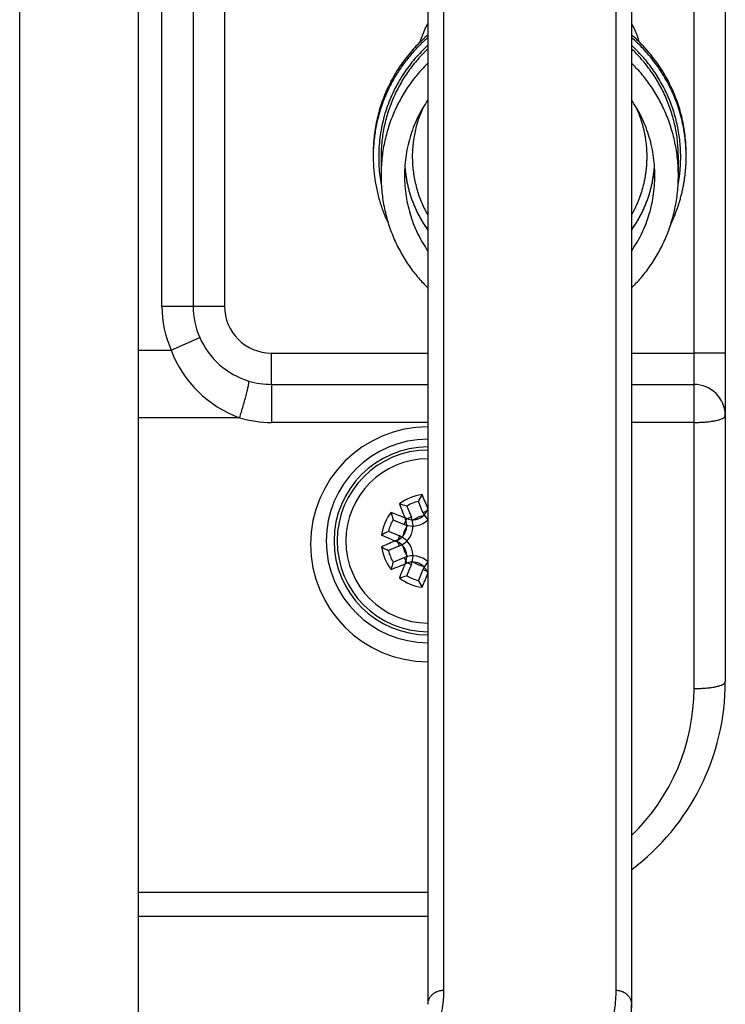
# Model space of a CAD drawing. Header units: inches. Extents: x 0 to 77643, y -44170 to 0.
# Tile 191 of 256: x 75413.75 to 75418.25, y -39708.8 to -39702.51. Entities that reach past the tile are written whole.
import ezdxf

# ---------------------------------------------------------------- set-up
doc = ezdxf.new("R2010")
doc.units = ezdxf.units.IN
doc.header["$MEASUREMENT"] = 0
doc.layers.add('FAKRO LOFT LADDERS', color=7, linetype='Continuous')

msp = doc.modelspace()

# ---------------------------------------------------------------- linework, layer by layer
at = {"layer": 'FAKRO LOFT LADDERS', "color": 7, "linetype": 'Continuous'}
for p, q in [((75414.65407, -39704.33961), (75414.65407, -39690.90772)), ((75414.85407, -39690.90772), (75414.85407, -39704.33961)), ((75417.55407, -39698.22749), (75417.55407, -39708.7098)), ((75417.65407, -39698.2215), (75417.65407, -39708.79968)), ((75417.65407, -39698.31984), (75417.65407, -39708.79968)), ((75416.35407, -39698.90597), (75416.35407, -39708.79968)), ((75416.45407, -39698.92101), (75416.45407, -39708.7098)), ((75413.74535, -39716.89193), (75413.74535, -39702.02513)), ((75414.50407, -39716.90774), (75414.50407, -39702.01464)), ((75415.05407, -39702.03961), (75415.05407, -39704.33961)), ((75418.05407, -39704.63961), (75418.05407, -39702.33961)), ((75418.25407, -39702.33961), (75418.25407, -39704.63961)), ((75416.00407, -39703.36651), (75416.00407, -39703.37087)), ((75416.00407, -39703.3796), (75416.00407, -39703.38396)), ((75416.05407, -39703.38853), (75416.05407, -39703.50548)), ((75417.95407, -39703.50548), (75417.95407, -39703.38853)), ((75418.00407, -39703.37087), (75418.00407, -39703.36651)), ((75418.00407, -39703.38396), (75418.00407, -39703.3796)), ((75414.65407, -39704.33961), (75414.85407, -39704.33961)), ((75414.85407, -39704.33961), (75415.05407, -39704.33961)), ((75414.7134, -39704.62165), (75414.89645, -39704.54107)), ((75414.50407, -39704.62165), (75414.7134, -39704.62165)), ((75415.35407, -39704.63961), (75416.35407, -39704.63961)), ((75415.35407, -39704.83961), (75415.35407, -39704.63961)), ((75417.65407, -39704.63961), (75418.05407, -39704.63961)), ((75418.05407, -39704.83961), (75418.05407, -39704.63961)), ((75418.25407, -39704.63961), (75418.05407, -39704.63961)), ((75418.25407, -39704.63961), (75418.25407, -39705.03961)), ((75415.35407, -39704.83961), (75416.35407, -39704.83961)), ((75415.35407, -39704.83961), (75415.35407, -39705.0827)), ((75417.65407, -39704.83961), (75418.05407, -39704.83961)), ((75418.05407, -39705.0827), (75418.05407, -39704.83961)), ((75418.25407, -39705.03961), (75418.25407, -39706.73961)), ((75415.15058, -39705.05247), (75414.50407, -39705.05247)), ((75416.35407, -39705.0827), (75415.35407, -39705.0827)), ((75418.05407, -39705.0827), (75417.65407, -39705.0827)), ((75418.05407, -39706.7827), (75418.05407, -39705.0827)), ((75416.21864, -39705.6176), (75416.24805, -39705.68852)), ((75416.32206, -39705.65783), (75416.29265, -39705.58691)), ((75416.32206, -39705.65783), (75416.35407, -39705.64455)), ((75416.35407, -39705.64495), (75416.3493, -39705.64297)), ((75416.13196, -39705.70434), (75416.20308, -39705.73383)), ((75416.20308, -39705.73383), (75416.21827, -39705.69719)), ((75416.24805, -39705.68852), (75416.21141, -39705.70371)), ((75416.17239, -39705.80784), (75416.10133, -39705.77838)), ((75416.17239, -39705.80784), (75416.15719, -39705.84448)), ((75416.17239, -39705.87139), (75416.15719, -39705.83475)), ((75416.17239, -39705.87139), (75416.10133, -39705.90085)), ((75416.13196, -39705.97489), (75416.20308, -39705.9454)), ((75416.20308, -39705.9454), (75416.21827, -39705.98204)), ((75416.24805, -39705.99071), (75416.21141, -39705.97552)), ((75416.21864, -39706.06163), (75416.24805, -39705.99071)), ((75416.32206, -39706.0214), (75416.29265, -39706.09232)), ((75416.32206, -39706.0214), (75416.35407, -39706.03468)), ((75416.35407, -39706.03428), (75416.3493, -39706.03625)), ((75414.50407, -39708.0827), (75416.35407, -39708.0827)), ((75416.35407, -39708.23961), (75414.50407, -39708.23961)), ((75417.65407, -39710.95678), (75417.65407, -39708.79968))]:
    msp.add_line(p, q, dxfattribs=at)
for centre, radius, start, end in [((75417.00191, -39703.37524), 0.99792, 165.491608, 180.250472), ((75417.00623, -39703.37523), 0.99792, 359.749418, 14.508347), ((75417.00407, -39703.38832), 0.79999, 184.131007, 215.663262), ((75417.00407, -39703.38832), 0.79999, 324.336219, 355.875065), ((75415.35407, -39704.33961), 0.7, 180, 203.759759), ((75415.35407, -39704.33961), 0.5, 180, 203.759759), ((75415.35407, -39704.33961), 0.3, 180, 270), ((75415.35407, -39704.33961), 0.5, 203.759759, 253.09991), ((75415.39992, -39704.36223), 0.73389, 200.700669, 250.138703), ((75415.35407, -39704.33961), 0.5, 253.09991, 270), ((75418.05407, -39705.03961), 0.2, 0, 90), ((75415.35407, -39704.3827), 0.7, 253.09991, 270), ((75416.35407, -39705.86116), 0.75, 90, 270), ((75416.35407, -39705.86116), 0.75, 90, 180), ((75416.35407, -39705.83961), 0.65, 90, 270), ((75416.35407, -39705.83961), 0.65, 90, 180), ((75416.35407, -39705.83961), 0.6, 90, 270), ((75416.35407, -39705.83961), 0.6, 90, 180), ((75416.35407, -39705.83961), 0.58, 90, 270), ((75416.35407, -39705.83961), 0.58, 90, 180), ((75416.35407, -39705.83961), 0.52437, 90, 270), ((75416.35407, -39705.83961), 0.52437, 90, 180), ((75416.35407, -39705.83961), 0.29831, 97.302883, 127.742464), ((75417.0805, -39705.98762), 0.8839, 149.853983, 153.04177), ((75405.09387, -39710.42939), 12.23966, 23.077339, 23.526105), ((75427.55796, -39701.11404), 12.23966, 201.519242, 202.023285), ((75415.94555, -39706.45826), 0.8839, 72.003577, 75.191364), ((75416.35407, -39705.83961), 0.26006, 103.661397, 121.383951), ((75416.35407, -39705.83961), 0.29831, 142.29451, 172.734097), ((75411.62882, -39717.04264), 12.23856, 67.975741, 68.480936), ((75416.97216, -39705.43107), 0.88352, 194.827075, 198.017104), ((75416.35407, -39705.83961), 0.16378, 100.631324, 124.382492), ((75416.25668, -39705.60457), 0.1, 272.809901, 312.203915), ((75416.45132, -39705.60422), 0.13994, 202.522674, 225.976749), ((75416.25606, -39705.60336), 0.10131, 312.007764, 336.983144), ((75427.61604, -39710.43015), 12.24158, 156.922619, 156.979626), ((75416.35407, -39705.83961), 0.26006, 148.65747, 166.380029), ((75416.11878, -39705.74212), 0.13994, 292.522674, 22.522674), ((75416.25668, -39705.60457), 0.13994, 247.477326, 314.104343), ((75416.1172, -39705.74176), 0.1016, 356.749202, 21.991382), ((75416.25631, -39705.60302), 0.10156, 248.003221, 272.974978), ((75416.50249, -39706.56642), 0.88428, 116.978913, 120.16446), ((75420.94499, -39694.57681), 12.24269, 246.474101, 246.978652), ((75416.35407, -39705.83961), 0.16378, 145.784013, 169.202232), ((75416.11878, -39705.74212), 0.1, 318.079357, 356.906888), ((75416.35407, -39705.86116), 0.75, 180, 270), ((75416.35407, -39705.83961), 0.65, 180, 270), ((75416.35407, -39705.83961), 0.6, 180, 270), ((75416.35407, -39705.83961), 0.58, 180, 270), ((75416.35407, -39705.83961), 0.52437, 180, 270), ((75420.94499, -39717.10242), 12.24269, 113.021348, 113.525899), ((75416.11758, -39705.7415), 0.10131, 293.017655, 318.272716), ((75416.11758, -39705.93773), 0.10131, 41.727284, 66.982345), ((75416.11878, -39705.93711), 0.13994, 337.477326, 67.477326), ((75416.35407, -39705.83961), 0.29831, 187.265903, 217.70549), ((75416.50249, -39705.11281), 0.88428, 239.83554, 243.021087), ((75416.35407, -39705.83961), 0.26006, 193.619971, 211.34253), ((75416.35407, -39705.83961), 0.16378, 190.797768, 214.215987), ((75416.11878, -39705.93711), 0.1, 3.093112, 41.920643), ((75416.1172, -39705.93747), 0.1016, 338.008618, 3.250798), ((75416.97216, -39706.24816), 0.88352, 161.982896, 165.172925), ((75411.62882, -39694.63659), 12.23856, 291.519064, 292.024259), ((75427.55796, -39710.56519), 12.23966, 157.976715, 158.480758), ((75416.25668, -39706.07466), 0.13994, 45.895657, 112.522674), ((75416.25631, -39706.07621), 0.10156, 87.025022, 111.996779), ((75416.35407, -39705.83961), 0.16378, 235.617508, 259.368676), ((75416.25668, -39706.07466), 0.1, 47.796085, 87.190099), ((75416.45132, -39706.07501), 0.13994, 134.023251, 157.477326), ((75405.09387, -39701.24984), 12.23966, 336.473895, 336.922661), ((75416.25606, -39706.07587), 0.10131, 23.016856, 47.992236), ((75427.61604, -39701.24908), 12.24158, 203.020374, 203.077381), ((75415.94555, -39705.22097), 0.8839, 284.808636, 287.996423), ((75416.35407, -39705.83961), 0.29831, 232.257536, 262.697117), ((75416.35407, -39705.83961), 0.26006, 238.616049, 256.338603), ((75417.0805, -39705.69161), 0.8839, 206.95823, 210.146017), ((75416.75407, -39706.73961), 1.5, 306.869898, 0), ((75416.75407, -39706.7827), 1.3, 313.813061, 0)]:
    msp.add_arc(centre, radius, start, end, dxfattribs=at)
for points, knots in [([(75416.3046, -39702.65198), (75416.30606, -39702.64723), (75416.30757, -39702.64249), (75416.31645, -39702.61568), (75416.32499, -39702.59386), (75416.34062, -39702.55937), (75416.34712, -39702.5462), (75416.35404, -39702.53327)], [0.087052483, 0.087052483, 0.087052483, 0.087052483, 0.09375, 0.09375, 0.125, 0.125, 0.14488634, 0.14488634, 0.14488634, 0.14488634]), ([(75417.65412, -39702.53332), (75417.66097, -39702.54612), (75417.66743, -39702.55919), (75417.68528, -39702.59855), (75417.69529, -39702.62503), (75417.70354, -39702.65196)], [0.85540294, 0.85540294, 0.85540294, 0.85540294, 0.875, 0.875, 0.913209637, 0.913209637, 0.913209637, 0.913209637])]:
    msp.add_open_spline(points, degree=3, knots=knots, dxfattribs=at)
for points, weights in [([(75416.35407, -39702.62414), (75415.76938, -39703.12417), (75416.10293, -39703.81741)], [1, 0.792560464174, 1]), ([(75416.35407, -39702.60669), (75416.00407, -39702.90601), (75416.00407, -39703.36651)], [1, 0.908295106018, 1]), ([(75418.00407, -39703.36651), (75418.00407, -39702.90601), (75417.65407, -39702.60669)], [1, 0.90829510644, 1]), ([(75418.00407, -39703.38396), (75418.00407, -39702.92347), (75417.65407, -39702.62414)], [1, 0.90829510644, 1]), ([(75416.35407, -39702.67337), (75415.95621, -39703.03594), (75416.0558, -39703.5649)], [1, 0.873286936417, 1]), ([(75416.35407, -39702.69581), (75416.05878, -39702.97281), (75416.05414, -39703.37763)], [1, 0.919926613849, 1]), ([(75417.969, -39703.38641), (75417.969, -39702.96036), (75417.65407, -39702.67337)], [1, 0.914774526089, 1]), ([(75417.95401, -39703.37766), (75417.94938, -39702.97282), (75417.65407, -39702.69581)], [1, 0.919921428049, 1]), ([(75416.35407, -39702.78683), (75415.61561, -39703.50548), (75416.35407, -39704.22412)], [1, 0.684210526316, 1]), ([(75417.65407, -39704.22412), (75418.39254, -39703.50548), (75417.65407, -39702.78683)], [1, 0.684210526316, 1]), ([(75416.35407, -39703.02173), (75416.01946, -39703.50548), (75416.35407, -39703.98923)], [1, 0.8125, 1]), ([(75417.65407, -39703.98923), (75417.98869, -39703.50548), (75417.65407, -39703.02173)], [1, 0.8125, 1]), ([(75416.32514, -39703.06656), (75416.159, -39703.42047), (75416.35407, -39703.75929)], [1, 0.886726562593, 1]), ([(75417.75407, -39703.38518), (75417.75407, -39703.21795), (75417.68301, -39703.06656)], [1, 0.976023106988, 1]), ([(75416.05414, -39703.37763), (75416.05407, -39703.38308), (75416.05407, -39703.38853)], [1, 0.999983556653, 1]), ([(75417.65407, -39703.75929), (75417.75407, -39703.5856), (75417.75407, -39703.38518)], [1, 0.966091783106, 1]), ([(75417.90522, -39703.81741), (75418.00407, -39703.61195), (75418.00407, -39703.38396)], [1, 0.974973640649, 1]), ([(75417.95234, -39703.5649), (75417.969, -39703.47643), (75417.969, -39703.38641)], [1, 0.995674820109, 1]), ([(75417.95407, -39703.38853), (75417.95407, -39703.38309), (75417.95401, -39703.37766)], [1, 0.999983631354, 1]), ([(75416.20614, -39703.44593), (75416.22235, -39703.67126), (75416.35407, -39703.85482)], [1, 0.962351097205, 1]), ([(75417.65407, -39703.85482), (75417.7858, -39703.67126), (75417.80201, -39703.44593)], [1, 0.962351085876, 1]), ([(75415.15058, -39705.05247), (75415.22382, -39704.82261), (75415.20872, -39704.81802)], [1, 0.630036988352, 1]), ([(75418.05407, -39705.0827), (75418.25407, -39705.0827), (75418.25407, -39705.03961)], [1, 0.707106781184, 1]), ([(75418.05407, -39706.7827), (75418.25407, -39706.7827), (75418.25407, -39706.73961)], [1, 0.707106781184, 1]), ([(75416.35407, -39708.79968), (75416.35407, -39708.7098), (75416.45407, -39708.7098)], [1, 0.707106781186, 1]), ([(75416.45407, -39708.7098), (75416.45407, -39708.84041), (75416.40509, -39708.96924)], [1, 0.996592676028, 1]), ([(75417.55407, -39708.7098), (75417.55407, -39708.88032), (75417.49013, -39709.04852)], [1, 0.996592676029, 1]), ([(75417.55407, -39708.7098), (75417.65407, -39708.7098), (75417.65407, -39708.79968)], [1, 0.707106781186, 1]), ([(75417.65407, -39708.79968), (75417.65407, -39708.97382), (75417.58876, -39709.1456)], [1, 0.99659267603, 1])]:
    msp.add_rational_spline(points, weights, degree=2, dxfattribs=at)

doc.saveas('drawing.dxf')
